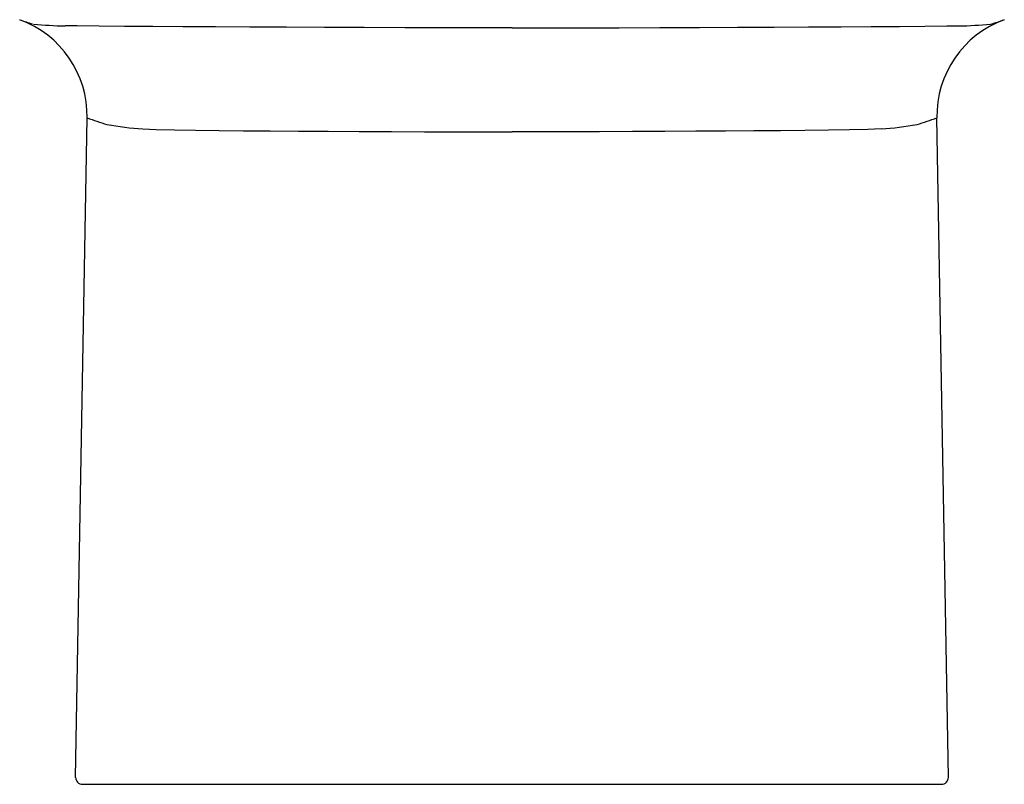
# Model space of a CAD drawing. Header units: millimetres. Extents: x 1036.632 to 1037.013, y 1038.315 to 1038.809.
# Tile 1 of 3: x 1036.679 to 1036.967, y 1038.315 to 1038.539. Entities that reach past the tile are written whole.
import ezdxf

# ---------------------------------------------------------------- set-up
doc = ezdxf.new("R2010")
doc.units = ezdxf.units.MM
doc.layers.add('SANINDUSA', color=3, linetype='Continuous')

msp = doc.modelspace()

# ---------------------------------------------------------------- linework, layer by layer
at = {"layer": 'SANINDUSA'}
for p, q in [((1036.696081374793, 1038.536809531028), (1036.692578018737, 1038.536800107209)), ((1036.950495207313, 1038.536809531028), (1036.953998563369, 1038.536800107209)), ((1036.695677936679, 1038.317108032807), (1036.699043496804, 1038.509891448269)), ((1036.950898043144, 1038.317108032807), (1036.94753248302, 1038.509891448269)), ((1036.715318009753, 1038.506661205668), (1036.719187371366, 1038.506499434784)), ((1036.931258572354, 1038.506661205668), (1036.92738921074, 1038.506499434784)), ((1036.697677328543, 1038.315073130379), (1036.70079581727, 1038.315073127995)), ((1036.70079581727, 1038.315073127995), (1036.945779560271, 1038.315073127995)), ((1036.945779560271, 1038.315073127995), (1036.948899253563, 1038.315073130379))]:
    msp.add_line(p, q, dxfattribs=at)
at = {"layer": 'SANINDUSA', "flags": 128}
for points in [[(1036.823288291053, 1038.536185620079), (1036.813608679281, 1038.536208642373), (1036.803972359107, 1038.536233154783), (1036.791902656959, 1038.53626647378), (1036.780016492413, 1038.5363026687), (1036.76844072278, 1038.536341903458), (1036.757302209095, 1038.536384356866), (1036.746667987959, 1038.536430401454), (1036.736550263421, 1038.536480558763), (1036.727056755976, 1038.536534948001), (1036.71829520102, 1038.536593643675), (1036.709975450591, 1038.536660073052), (1036.702539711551, 1038.536732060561), (1036.696081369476, 1038.536809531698)], [(1036.823288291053, 1038.536185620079), (1036.832967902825, 1038.536208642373), (1036.842604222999, 1038.536233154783), (1036.854673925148, 1038.53626647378), (1036.866560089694, 1038.5363026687), (1036.878135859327, 1038.536341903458), (1036.889274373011, 1038.536384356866), (1036.899908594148, 1038.536430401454), (1036.910026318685, 1038.536480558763), (1036.91951982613, 1038.536534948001), (1036.928281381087, 1038.536593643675), (1036.936601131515, 1038.536660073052), (1036.944036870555, 1038.536732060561), (1036.950495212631, 1038.536809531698)], [(1036.719187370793, 1038.506499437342), (1036.724577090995, 1038.506401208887), (1036.730743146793, 1038.506312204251), (1036.737613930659, 1038.50623185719), (1036.744805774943, 1038.506162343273), (1036.752581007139, 1038.506099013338), (1036.760854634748, 1038.506041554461), (1036.769541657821, 1038.505989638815), (1036.778615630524, 1038.50594261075), (1036.788039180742, 1038.505899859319), (1036.79771119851, 1038.505861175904), (1036.807530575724, 1038.505826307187), (1036.815391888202, 1038.505801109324), (1036.823288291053, 1038.50577796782)], [(1036.927389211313, 1038.506499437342), (1036.921999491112, 1038.506401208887), (1036.915833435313, 1038.506312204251), (1036.908962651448, 1038.50623185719), (1036.901770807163, 1038.506162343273), (1036.893995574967, 1038.506099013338), (1036.885721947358, 1038.506041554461), (1036.877034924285, 1038.505989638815), (1036.867960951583, 1038.50594261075), (1036.858537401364, 1038.505899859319), (1036.848865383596, 1038.505861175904), (1036.839046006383, 1038.505826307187), (1036.831184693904, 1038.505801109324), (1036.823288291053, 1038.50577796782)]]:
    msp.add_lwpolyline(points, dxfattribs=at)
at = {"layer": 'SANINDUSA'}
for centre, radius, start, end in [((1036.701357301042, 1038.598745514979), 0.0640525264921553, 249.8728701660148, 253.3722283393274), ((1036.669042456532, 1038.510412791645), 0.0300055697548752, 359.0044422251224, 69.97645883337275), ((1036.977533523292, 1038.510412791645), 0.03000556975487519, 110.0235411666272, 180.9955577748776), ((1036.944576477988, 1038.600582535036), 0.06599814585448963, 286.3932594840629, 290.101337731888), ((1036.695002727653, 1038.675448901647), 0.1386699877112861, 265.1893926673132, 268.998105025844), ((1036.951573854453, 1038.675448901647), 0.1386699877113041, 271.001894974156, 274.8106073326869), ((1036.732430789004, 1038.601417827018), 0.09742581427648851, 249.9588762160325, 253.5424092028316), ((1036.914145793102, 1038.601417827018), 0.09742581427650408, 286.4575907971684, 290.0411237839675), ((1036.722418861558, 1038.605238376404), 0.09883259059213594, 259.748393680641, 265.8799041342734), ((1036.924157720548, 1038.605238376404), 0.09883259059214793, 274.1200958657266, 280.251606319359), ((1036.697677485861, 1038.317072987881), 0.00199985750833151, 178.9959097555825, 269.9954928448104), ((1036.948899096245, 1038.317072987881), 0.001999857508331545, 270.0045071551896, 1.004090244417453)]:
    msp.add_arc(centre, radius, start, end, dxfattribs=at)

doc.saveas('drawing.dxf')
